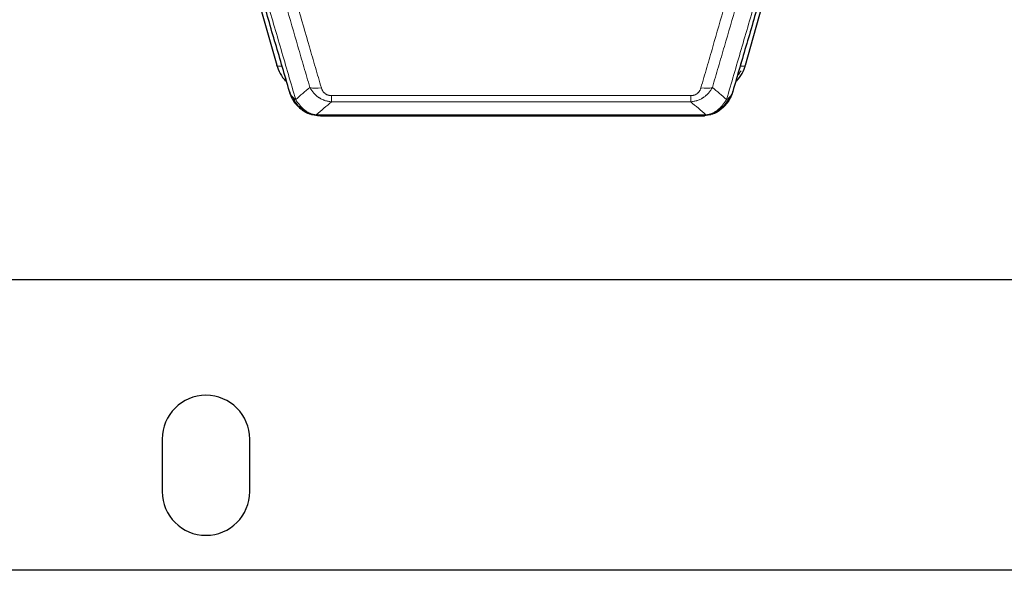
# Model space of a CAD drawing. Header units: inches. Extents: x 0 to 29700, y -16 to 21000.
# Tile 55 of 256: x 5511 to 6074, y 8260 to 8574. Entities that reach past the tile are written whole.
import ezdxf

# ---------------------------------------------------------------- set-up
doc = ezdxf.new("R2010")
doc.units = ezdxf.units.IN
doc.layers.add('1', color=7, linetype='Continuous', true_color=0xffffff)

msp = doc.modelspace()

# ---------------------------------------------------------------- linework, layer by layer
at = {"layer": '1', "color": 2, "linetype": 'Continuous', "lineweight": 25}
for p, q in [((5635.674, 8627.331), (5657.848, 8548.444)), ((5925.955, 8548.444), (5948.129, 8627.331)), ((5675.899, 8520.829), (5675.799, 8520.857)), ((5682.841, 8519.353), (5900.962, 8519.353)), ((5907.904, 8520.829), (5908.004, 8520.857)), ((6596.401, 8425.68), (5459.401, 8425.68)), ((5592.401, 8334.722), (5592.401, 8304.722)), ((5592.401, 8334.722), (5592.401, 8304.722)), ((5642.401, 8304.722), (5642.401, 8334.722)), ((5642.401, 8304.722), (5642.401, 8334.722)), ((7092.741, 8259.722), (3518.062, 8259.722)), ((7092.741, 8259.722), (3518.062, 8259.722))]:
    msp.add_line(p, q, dxfattribs=at)
at = {"layer": '1', "color": 110, "linetype": 'Continuous', "lineweight": 13}
for p, q in [((5656.01, 8564.682), (5660.736, 8547.871)), ((5923.067, 8547.871), (5927.792, 8564.682)), ((5689.23, 8527.483), (5689.23, 8531.017)), ((5689.23, 8531.017), (5894.573, 8531.017)), ((5894.573, 8527.483), (5894.573, 8531.017)), ((5894.573, 8527.483), (5689.23, 8527.483)), ((5675.799, 8520.857), (5675.73, 8521.014)), ((5680.499, 8520.015), (5903.304, 8520.015)), ((5908.004, 8520.857), (5908.072, 8521.014))]:
    msp.add_line(p, q, dxfattribs=at)
at = {"layer": '1', "color": 2, "linetype": 'Continuous', "lineweight": 25}
for centre, start, end in [((5617.401, 8334.722), 0, 180), ((5617.401, 8334.722), 0, 180), ((5617.401, 8304.722), 180, 0), ((5617.401, 8304.722), 180, 0)]:
    msp.add_arc(centre, 25, start, end, dxfattribs=at)
for centre, major_axis, ratio, start_param, end_param in [((5684.043, 8554.458), (-27.014, -0.465), 0.8900028, 0.2292736, 0.6608124), ((5899.76, 8554.458), (27.014, -0.465), 0.8900028, 5.6223729, 6.0539117), ((5899.487, 8556.421), (27.01, -0.107), 0.887218, 5.6723676, 5.8008547)]:
    msp.add_ellipse(centre, major_axis=major_axis, ratio=ratio, start_param=start_param, end_param=end_param, dxfattribs=at)
at = {"layer": '1', "color": 110, "linetype": 'Continuous', "lineweight": 13}
for centre, major_axis, ratio, start_param, end_param in [((5660.736, 8549.256), (2.888, 0.812), 0.4480327, 3.1416079, 4.5871119), ((5923.067, 8549.256), (2.888, -0.812), 0.4480327, 4.837666, 6.2831701), ((5683.383, 8541.238), (-9.598, -2.808), 0.562843, 0.6646512, 1.4076092), ((5900.42, 8541.238), (9.598, -2.808), 0.562843, 4.8755761, 5.6185342)]:
    msp.add_ellipse(centre, major_axis=major_axis, ratio=ratio, start_param=start_param, end_param=end_param, dxfattribs=at)
at = {"layer": '1', "color": 2, "linetype": 'Continuous', "lineweight": 25}
for points, knots in [([(5665.179, 8533.423), (5663.849, 8537.946), (5662.516, 8542.479), (5659.849, 8551.565), (5658.513, 8556.119), (5654.502, 8569.812), (5651.823, 8578.982), (5649.137, 8588.193)], [0, 0, 0, 0, 0.25, 0.25, 0.5, 0.5, 1, 1, 1, 1]), ([(5934.666, 8588.193), (5931.98, 8578.982), (5929.3, 8569.812), (5925.29, 8556.119), (5923.954, 8551.565), (5921.286, 8542.479), (5919.954, 8537.946), (5918.623, 8533.423)], [0, 0, 0, 0, 0.5, 0.5, 0.75, 0.75, 1, 1, 1, 1]), ([(5665.179, 8533.423), (5665.237, 8533.113), (5665.319, 8532.809), (5665.532, 8532.216), (5665.663, 8531.928), (5665.818, 8531.649)], [0, 0, 0, 0, 0.5, 0.5, 1, 1, 1, 1]), ([(5669.211, 8525.927), (5669.2, 8525.94), (5669.176, 8525.966), (5669.141, 8526.006), (5669.106, 8526.047), (5669.07, 8526.088), (5669.034, 8526.13), (5668.997, 8526.173), (5668.96, 8526.216), (5668.923, 8526.26), (5668.885, 8526.305), (5668.847, 8526.351), (5668.809, 8526.397), (5668.77, 8526.444), (5668.731, 8526.492), (5668.691, 8526.541), (5668.652, 8526.59), (5668.612, 8526.64), (5668.571, 8526.691), (5668.53, 8526.743), (5668.489, 8526.795), (5668.448, 8526.848), (5668.406, 8526.902), (5668.365, 8526.957), (5668.322, 8527.012), (5668.28, 8527.068), (5668.237, 8527.125), (5668.194, 8527.183), (5668.151, 8527.242), (5668.108, 8527.301), (5668.064, 8527.361), (5668.02, 8527.422), (5667.976, 8527.484), (5667.932, 8527.547), (5667.887, 8527.61), (5667.843, 8527.675), (5667.798, 8527.74), (5667.753, 8527.806), (5667.708, 8527.873), (5667.663, 8527.94), (5667.617, 8528.009), (5667.572, 8528.078), (5667.526, 8528.148), (5667.48, 8528.219), (5667.434, 8528.291), (5667.388, 8528.364), (5667.342, 8528.438), (5667.296, 8528.512), (5667.25, 8528.588), (5667.204, 8528.664), (5667.158, 8528.741), (5667.112, 8528.819), (5667.065, 8528.898), (5667.019, 8528.978), (5666.973, 8529.059), (5666.927, 8529.14), (5666.881, 8529.223), (5666.834, 8529.306), (5666.788, 8529.391), (5666.742, 8529.476), (5666.696, 8529.562), (5666.651, 8529.65), (5666.605, 8529.738), (5666.559, 8529.827), (5666.514, 8529.917), (5666.469, 8530.008), (5666.423, 8530.1), (5666.378, 8530.192), (5666.334, 8530.286), (5666.289, 8530.381), (5666.245, 8530.476), (5666.2, 8530.573), (5666.157, 8530.671), (5666.113, 8530.769), (5666.069, 8530.869), (5666.026, 8530.969), (5665.984, 8531.07), (5665.941, 8531.173), (5665.899, 8531.276), (5665.857, 8531.38), (5665.815, 8531.486), (5665.774, 8531.592), (5665.734, 8531.699), (5665.693, 8531.807), (5665.653, 8531.916), (5665.614, 8532.026), (5665.575, 8532.137), (5665.536, 8532.25), (5665.498, 8532.363), (5665.46, 8532.477), (5665.423, 8532.592), (5665.387, 8532.708), (5665.351, 8532.824), (5665.315, 8532.942), (5665.28, 8533.061), (5665.246, 8533.181), (5665.212, 8533.302), (5665.19, 8533.383), (5665.179, 8533.423)], [0, 0, 0, 0, 0.0060657, 0.012223, 0.0184718, 0.0248123, 0.0312443, 0.0377679, 0.0443831, 0.0510899, 0.0578883, 0.0647782, 0.0717598, 0.0788329, 0.0859977, 0.093254, 0.1006019, 0.1080414, 0.1155725, 0.1231952, 0.1309095, 0.1387154, 0.1466129, 0.1546019, 0.1626826, 0.1708549, 0.1791188, 0.1874742, 0.1959213, 0.20446, 0.2130903, 0.2218121, 0.2306256, 0.2395307, 0.2485274, 0.2576156, 0.2667955, 0.276067, 0.2854301, 0.2948848, 0.3044311, 0.314069, 0.3237985, 0.3336196, 0.3435324, 0.3535367, 0.3636326, 0.3738202, 0.3840993, 0.3944701, 0.4049324, 0.4154864, 0.426132, 0.4368691, 0.4476979, 0.4586183, 0.4696303, 0.480734, 0.4919292, 0.503216, 0.5145945, 0.5260645, 0.5376262, 0.5492795, 0.5610244, 0.5728609, 0.584789, 0.5968087, 0.60892, 0.621123, 0.6334175, 0.6458037, 0.6582815, 0.6708509, 0.6835119, 0.6962645, 0.7091087, 0.7220445, 0.735072, 0.748191, 0.7614017, 0.774704, 0.7880979, 0.8015834, 0.8151605, 0.8288293, 0.8425896, 0.8564416, 0.8703852, 0.8844204, 0.8985472, 0.9127656, 0.9270756, 0.9414773, 0.9559705, 0.9705554, 0.9852319, 1, 1, 1, 1]), ([(5669.701, 8525.225), (5669.266, 8525.694), (5668.856, 8526.185), (5667.327, 8528.221), (5666.431, 8529.909), (5665.818, 8531.649)], [0, 0, 0, 0, 0.25, 0.25, 1, 1, 1, 1]), ([(5917.984, 8531.649), (5917.372, 8529.909), (5916.476, 8528.221), (5914.946, 8526.185), (5914.536, 8525.694), (5914.101, 8525.225)], [0, 0, 0, 0, 0.75, 0.75, 1, 1, 1, 1]), ([(5918.623, 8533.423), (5918.617, 8533.401), (5918.605, 8533.357), (5918.587, 8533.291), (5918.569, 8533.226), (5918.551, 8533.161), (5918.532, 8533.096), (5918.513, 8533.031), (5918.494, 8532.966), (5918.475, 8532.902), (5918.456, 8532.838), (5918.437, 8532.775), (5918.417, 8532.711), (5918.397, 8532.648), (5918.377, 8532.586), (5918.357, 8532.523), (5918.337, 8532.461), (5918.317, 8532.399), (5918.296, 8532.337), (5918.275, 8532.276), (5918.255, 8532.215), (5918.234, 8532.154), (5918.213, 8532.094), (5918.191, 8532.034), (5918.17, 8531.974), (5918.148, 8531.914), (5918.127, 8531.855), (5918.105, 8531.796), (5918.083, 8531.737), (5918.061, 8531.679), (5918.039, 8531.621), (5918.017, 8531.563), (5917.995, 8531.505), (5917.972, 8531.448), (5917.95, 8531.391), (5917.927, 8531.334), (5917.904, 8531.278), (5917.882, 8531.221), (5917.859, 8531.166), (5917.836, 8531.11), (5917.812, 8531.055), (5917.789, 8531), (5917.766, 8530.945), (5917.743, 8530.89), (5917.719, 8530.836), (5917.696, 8530.782), (5917.672, 8530.729), (5917.648, 8530.675), (5917.624, 8530.622), (5917.601, 8530.57), (5917.577, 8530.517), (5917.553, 8530.465), (5917.529, 8530.413), (5917.504, 8530.361), (5917.48, 8530.31), (5917.456, 8530.259), (5917.432, 8530.208), (5917.407, 8530.157), (5917.383, 8530.107), (5917.358, 8530.057), (5917.334, 8530.008), (5917.309, 8529.958), (5917.285, 8529.909), (5917.26, 8529.86), (5917.235, 8529.812), (5917.211, 8529.763), (5917.186, 8529.715), (5917.161, 8529.667), (5917.136, 8529.62), (5917.112, 8529.573), (5917.087, 8529.526), (5917.062, 8529.479), (5917.037, 8529.433), (5917.012, 8529.386), (5916.987, 8529.341), (5916.962, 8529.295), (5916.937, 8529.25), (5916.912, 8529.205), (5916.887, 8529.16), (5916.862, 8529.115), (5916.837, 8529.071), (5916.812, 8529.027), (5916.787, 8528.983), (5916.761, 8528.94), (5916.736, 8528.897), (5916.711, 8528.854), (5916.686, 8528.811), (5916.661, 8528.769), (5916.636, 8528.726), (5916.611, 8528.685), (5916.586, 8528.643), (5916.561, 8528.602), (5916.536, 8528.561), (5916.511, 8528.52), (5916.486, 8528.479), (5916.461, 8528.439), (5916.436, 8528.399), (5916.411, 8528.359), (5916.386, 8528.319), (5916.361, 8528.28), (5916.336, 8528.241), (5916.311, 8528.202), (5916.287, 8528.164), (5916.262, 8528.125), (5916.237, 8528.087), (5916.212, 8528.05), (5916.188, 8528.012), (5916.163, 8527.975), (5916.138, 8527.938), (5916.114, 8527.901), (5916.089, 8527.864), (5916.065, 8527.828), (5916.04, 8527.792), (5916.016, 8527.756), (5915.992, 8527.721), (5915.967, 8527.686), (5915.943, 8527.65), (5915.919, 8527.616), (5915.895, 8527.581), (5915.871, 8527.547), (5915.847, 8527.513), (5915.823, 8527.479), (5915.799, 8527.445), (5915.775, 8527.412), (5915.751, 8527.379), (5915.727, 8527.346), (5915.704, 8527.313), (5915.68, 8527.281), (5915.657, 8527.249), (5915.633, 8527.217), (5915.61, 8527.185), (5915.586, 8527.154), (5915.563, 8527.122), (5915.54, 8527.091), (5915.517, 8527.061), (5915.494, 8527.03), (5915.471, 8527), (5915.448, 8526.97), (5915.425, 8526.94), (5915.402, 8526.91), (5915.38, 8526.881), (5915.357, 8526.852), (5915.335, 8526.823), (5915.312, 8526.794), (5915.29, 8526.766), (5915.268, 8526.737), (5915.246, 8526.709), (5915.224, 8526.681), (5915.202, 8526.654), (5915.18, 8526.627), (5915.158, 8526.599), (5915.137, 8526.572), (5915.115, 8526.546), (5915.094, 8526.519), (5915.072, 8526.493), (5915.051, 8526.467), (5915.03, 8526.441), (5915.009, 8526.416), (5914.988, 8526.39), (5914.967, 8526.365), (5914.946, 8526.34), (5914.926, 8526.315), (5914.905, 8526.291), (5914.885, 8526.266), (5914.864, 8526.242), (5914.844, 8526.218), (5914.824, 8526.195), (5914.804, 8526.171), (5914.784, 8526.148), (5914.764, 8526.125), (5914.745, 8526.102), (5914.725, 8526.079), (5914.706, 8526.057), (5914.686, 8526.035), (5914.667, 8526.013), (5914.648, 8525.991), (5914.629, 8525.969), (5914.61, 8525.948), (5914.598, 8525.934), (5914.592, 8525.927)], [0, 0, 0, 0, 0.0080212, 0.0160154, 0.0239827, 0.0319231, 0.0398365, 0.0477229, 0.0555824, 0.0634149, 0.0712205, 0.0789992, 0.0867509, 0.0944756, 0.1021734, 0.1098443, 0.1174881, 0.1251051, 0.1326951, 0.1402581, 0.1477942, 0.1553034, 0.1627856, 0.1702408, 0.1776691, 0.1850704, 0.1924448, 0.1997923, 0.2071128, 0.2144063, 0.2216729, 0.2289126, 0.2361253, 0.243311, 0.2504698, 0.2576016, 0.2647065, 0.2717845, 0.2788355, 0.2858595, 0.2928566, 0.2998268, 0.30677, 0.3136862, 0.3205755, 0.3274379, 0.3342733, 0.3410817, 0.3478632, 0.3546178, 0.3613454, 0.3680461, 0.3747198, 0.3813665, 0.3879863, 0.3945792, 0.4011451, 0.4076841, 0.4141961, 0.4206811, 0.4271393, 0.4335704, 0.4399746, 0.4463519, 0.4527022, 0.4590256, 0.465322, 0.4715915, 0.477834, 0.4840496, 0.4902382, 0.4963999, 0.5025346, 0.5086424, 0.5147232, 0.5207771, 0.526804, 0.532804, 0.5387771, 0.5447232, 0.5506423, 0.5565345, 0.5623997, 0.568238, 0.5740494, 0.5798338, 0.5855912, 0.5913217, 0.5970253, 0.6027019, 0.6083515, 0.6139742, 0.61957, 0.6251388, 0.6306807, 0.6361956, 0.6416836, 0.6471446, 0.6525787, 0.6579858, 0.663366, 0.6687192, 0.6740455, 0.6793448, 0.6846172, 0.6898627, 0.6950812, 0.7002727, 0.7054373, 0.710575, 0.7156857, 0.7207694, 0.7258262, 0.7308561, 0.735859, 0.740835, 0.745784, 0.7507061, 0.7556012, 0.7604694, 0.7653107, 0.7701249, 0.7749123, 0.7796727, 0.7844061, 0.7891127, 0.7937922, 0.7984448, 0.8030705, 0.8076692, 0.812241, 0.8167858, 0.8213037, 0.8257947, 0.8302587, 0.8346957, 0.8391058, 0.843489, 0.8478452, 0.8521745, 0.8564768, 0.8607522, 0.8650006, 0.8692221, 0.8734166, 0.8775842, 0.8817249, 0.8858386, 0.8899254, 0.8939852, 0.8980181, 0.902024, 0.906003, 0.909955, 0.9138802, 0.9177783, 0.9216495, 0.9254938, 0.9293111, 0.9331015, 0.936865, 0.9406015, 0.944311, 0.9479937, 0.9516493, 0.9552781, 0.9588799, 0.9624547, 0.9660026, 0.9695236, 0.9730176, 0.9764847, 0.9799249, 0.9833381, 0.9867243, 0.9900837, 0.993416, 0.9967215, 1, 1, 1, 1]), ([(5918.623, 8533.423), (5918.539, 8532.963), (5918.397, 8532.512), (5918.134, 8531.933), (5918.062, 8531.79), (5917.984, 8531.649)], [0, 0, 0, 0, 0.75, 0.75, 1, 1, 1, 1]), ([(5669.271, 8525.792), (5669.293, 8525.748), (5669.316, 8525.703), (5669.395, 8525.569), (5669.457, 8525.478), (5669.583, 8525.334), (5669.639, 8525.278), (5669.701, 8525.225)], [0, 0, 0, 0, 0.2280377, 0.2280377, 0.6912151, 0.6912151, 1, 1, 1, 1]), ([(5672.212, 8522.967), (5671.566, 8523.449), (5670.95, 8523.975), (5670.142, 8524.761), (5669.919, 8524.99), (5669.701, 8525.225)], [0, 0, 0, 0, 0.7159091, 0.7159091, 1, 1, 1, 1]), ([(5675.73, 8521.014), (5675.502, 8521.126), (5675.274, 8521.243), (5674.373, 8521.736), (5673.713, 8522.158), (5672.444, 8523.096), (5671.834, 8523.612), (5671.062, 8524.355), (5670.873, 8524.545), (5670.687, 8524.74)], [0, 0, 0, 0, 0.125, 0.125, 0.5, 0.5, 0.875, 0.875, 1, 1, 1, 1]), ([(5913.116, 8524.74), (5912.93, 8524.545), (5912.741, 8524.355), (5911.969, 8523.612), (5911.359, 8523.096), (5910.089, 8522.158), (5909.43, 8521.736), (5908.528, 8521.243), (5908.301, 8521.126), (5908.072, 8521.014)], [0, 0, 0, 0, 0.125, 0.125, 0.5, 0.5, 0.875, 0.875, 1, 1, 1, 1]), ([(5914.101, 8525.225), (5913.884, 8524.99), (5913.66, 8524.761), (5912.787, 8523.911), (5912.096, 8523.33), (5911.369, 8522.804)], [0, 0, 0, 0, 0.2626999, 0.2626999, 1, 1, 1, 1]), ([(5914.481, 8525.695), (5914.424, 8525.593), (5914.355, 8525.49), (5914.219, 8525.334), (5914.163, 8525.278), (5914.101, 8525.225)], [0, 0, 0, 0, 0.6295096, 0.6295096, 1, 1, 1, 1]), ([(5681.369, 8519.495), (5679.959, 8519.584), (5678.522, 8519.89), (5676.652, 8520.592), (5676.188, 8520.791), (5675.73, 8521.014)], [0, 0, 0, 0, 0.75, 0.75, 1, 1, 1, 1]), ([(5677.897, 8520.099), (5677.817, 8520.123), (5677.738, 8520.148), (5677.065, 8520.36), (5676.477, 8520.579), (5675.899, 8520.829)], [0, 0, 0, 0, 0.1180686, 0.1180686, 1, 1, 1, 1]), ([(5683.041, 8519.355), (5682.967, 8519.353), (5682.893, 8519.353), (5682.597, 8519.353), (5682.375, 8519.362), (5681.948, 8519.397), (5681.742, 8519.423), (5681.49, 8519.469), (5681.429, 8519.482), (5681.369, 8519.495)], [0, 0, 0, 0, 0.125, 0.125, 0.5, 0.5, 0.875, 0.875, 1, 1, 1, 1]), ([(5900.762, 8519.355), (5900.776, 8519.355), (5900.804, 8519.354), (5900.846, 8519.354), (5900.887, 8519.353), (5900.926, 8519.353), (5900.964, 8519.353), (5901.002, 8519.353), (5901.038, 8519.353), (5901.073, 8519.353), (5901.108, 8519.354), (5901.141, 8519.355), (5901.173, 8519.355), (5901.204, 8519.356), (5901.234, 8519.357), (5901.263, 8519.358), (5901.291, 8519.359), (5901.318, 8519.36), (5901.343, 8519.361), (5901.368, 8519.362), (5901.392, 8519.364), (5901.414, 8519.365), (5901.436, 8519.366), (5901.456, 8519.367), (5901.476, 8519.368), (5901.494, 8519.369), (5901.512, 8519.37), (5901.528, 8519.372), (5901.543, 8519.373), (5901.557, 8519.374), (5901.57, 8519.374), (5901.583, 8519.375), (5901.594, 8519.376), (5901.604, 8519.377), (5901.612, 8519.378), (5901.62, 8519.378), (5901.627, 8519.379), (5901.633, 8519.379), (5901.637, 8519.38), (5901.65, 8519.381), (5901.671, 8519.382), (5901.7, 8519.385), (5901.728, 8519.387), (5901.757, 8519.39), (5901.785, 8519.393), (5901.812, 8519.396), (5901.84, 8519.399), (5901.866, 8519.402), (5901.893, 8519.405), (5901.919, 8519.408), (5901.945, 8519.411), (5901.971, 8519.415), (5901.996, 8519.418), (5902.021, 8519.421), (5902.046, 8519.425), (5902.07, 8519.428), (5902.094, 8519.432), (5902.118, 8519.436), (5902.141, 8519.439), (5902.164, 8519.443), (5902.187, 8519.447), (5902.209, 8519.451), (5902.231, 8519.454), (5902.253, 8519.458), (5902.274, 8519.462), (5902.295, 8519.466), (5902.316, 8519.47), (5902.336, 8519.474), (5902.357, 8519.478), (5902.376, 8519.483), (5902.396, 8519.487), (5902.415, 8519.491), (5902.427, 8519.494), (5902.433, 8519.495)], [0, 0, 0, 0, 0.0247661, 0.0489206, 0.0724636, 0.0953949, 0.1177147, 0.1394229, 0.1605195, 0.1810045, 0.2008779, 0.2201398, 0.23879, 0.2568287, 0.2742558, 0.2910713, 0.3072753, 0.3228676, 0.3378484, 0.3522176, 0.3659752, 0.3791212, 0.3916556, 0.4035785, 0.4148897, 0.4255894, 0.4356775, 0.445154, 0.454019, 0.4622723, 0.4699141, 0.4769443, 0.4833629, 0.48917, 0.4943654, 0.4989493, 0.5029216, 0.5062824, 0.5090316, 0.5111692, 0.5284651, 0.5456049, 0.5625886, 0.5794163, 0.5960881, 0.612604, 0.6289642, 0.6451687, 0.6612176, 0.6771111, 0.6928491, 0.7084319, 0.7238594, 0.7391318, 0.7542492, 0.7692118, 0.7840195, 0.7986726, 0.8131712, 0.8275153, 0.8417051, 0.8557408, 0.8696224, 0.8833501, 0.8969241, 0.9103445, 0.9236114, 0.936725, 0.9496856, 0.9624932, 0.975148, 0.9876502, 1, 1, 1, 1]), ([(5908.072, 8521.014), (5907.615, 8520.791), (5907.151, 8520.592), (5905.28, 8519.89), (5903.844, 8519.584), (5902.433, 8519.495)], [0, 0, 0, 0, 0.25, 0.25, 1, 1, 1, 1]), ([(5907.904, 8520.829), (5907.326, 8520.579), (5906.738, 8520.36), (5906.057, 8520.145), (5905.97, 8520.118), (5905.882, 8520.092)], [0, 0, 0, 0, 0.8717446, 0.8717446, 1, 1, 1, 1])]:
    msp.add_open_spline(points, degree=3, knots=knots, dxfattribs=at)
at = {"layer": '1', "color": 110, "linetype": 'Continuous', "lineweight": 13}
for points, knots in [([(5651.882, 8586.344), (5654.704, 8576.651), (5657.52, 8567.004), (5661.733, 8552.601), (5663.136, 8547.811), (5665.939, 8538.255), (5667.338, 8533.489), (5668.736, 8528.734)], [0, 0, 0, 0, 0.5, 0.5, 0.75, 0.75, 1, 1, 1, 1]), ([(5915.067, 8528.734), (5916.465, 8533.489), (5917.864, 8538.255), (5920.666, 8547.811), (5922.069, 8552.601), (5926.283, 8567.004), (5929.098, 8576.651), (5931.921, 8586.344)], [0, 0, 0, 0, 0.25, 0.25, 0.5, 0.5, 1, 1, 1, 1]), ([(5676.803, 8535.697), (5675.668, 8539.583), (5674.531, 8543.476), (5672.256, 8551.279), (5671.117, 8555.188), (5667.698, 8566.938), (5665.414, 8574.801), (5663.125, 8582.694)], [0, 0, 0, 0, 0.25, 0.25, 0.5, 0.5, 1, 1, 1, 1]), ([(5669.722, 8582.523), (5672.007, 8574.618), (5674.289, 8566.742), (5677.704, 8554.974), (5678.841, 8551.059), (5681.114, 8543.244), (5682.249, 8539.344), (5683.383, 8535.452)], [0, 0, 0, 0, 0.5, 0.5, 0.75, 0.75, 1, 1, 1, 1]), ([(5900.42, 8535.452), (5901.554, 8539.344), (5902.689, 8543.244), (5904.961, 8551.059), (5906.099, 8554.974), (5909.514, 8566.742), (5911.795, 8574.618), (5914.081, 8582.523)], [0, 0, 0, 0, 0.25, 0.25, 0.5, 0.5, 1, 1, 1, 1]), ([(5920.677, 8582.694), (5918.389, 8574.801), (5916.105, 8566.938), (5912.685, 8555.188), (5911.547, 8551.279), (5909.271, 8543.476), (5908.135, 8539.583), (5907, 8535.697)], [0, 0, 0, 0, 0.5, 0.5, 0.75, 0.75, 1, 1, 1, 1]), ([(5689.23, 8527.483), (5688.895, 8527.507), (5688.562, 8527.54), (5687.899, 8527.627), (5687.571, 8527.681), (5686.595, 8527.873), (5685.957, 8528.042), (5685.254, 8528.278), (5685.177, 8528.305), (5685.021, 8528.36), (5684.944, 8528.389), (5684.712, 8528.475), (5684.559, 8528.536), (5684.105, 8528.724), (5683.51, 8528.993), (5682.937, 8529.301), (5682.516, 8529.546), (5682.307, 8529.672), (5682.102, 8529.804), (5681.966, 8529.892), (5681.898, 8529.937), (5681.292, 8530.347), (5680.784, 8530.743), (5680.065, 8531.382), (5679.832, 8531.603), (5679.494, 8531.945), (5679.383, 8532.061), (5679.165, 8532.296), (5679.057, 8532.416), (5678.53, 8533.021), (5678.142, 8533.528), (5677.427, 8534.582), (5677.1, 8535.129), (5676.803, 8535.697)], [0, 0, 0, 0, 0.0625, 0.0625, 0.125, 0.125, 0.25, 0.25, 0.265625, 0.265625, 0.28125, 0.28125, 0.3125, 0.3125, 0.375, 0.4375, 0.4375, 0.46875, 0.484375, 0.484375, 0.5, 0.5, 0.625, 0.625, 0.6875, 0.6875, 0.71875, 0.71875, 0.75, 0.75, 0.875, 0.875, 1, 1, 1, 1]), ([(5689.23, 8531.017), (5689.047, 8531.017), (5688.865, 8531.023), (5688.501, 8531.049), (5688.321, 8531.069), (5687.966, 8531.122), (5687.79, 8531.156), (5687.444, 8531.238), (5687.273, 8531.287), (5687.062, 8531.357), (5687.02, 8531.371), (5686.936, 8531.401), (5686.812, 8531.448), (5686.69, 8531.498), (5686.452, 8531.603), (5686.144, 8531.756), (5685.857, 8531.934), (5685.683, 8532.054), (5685.649, 8532.078), (5685.581, 8532.127), (5685.547, 8532.152), (5685.447, 8532.229), (5685.382, 8532.281), (5685.193, 8532.44), (5685.074, 8532.55), (5684.847, 8532.778), (5684.74, 8532.896), (5684.537, 8533.139), (5684.441, 8533.264), (5684.328, 8533.424), (5684.306, 8533.457), (5684.262, 8533.522), (5684.241, 8533.554), (5684.177, 8533.653), (5684.136, 8533.719), (5684.017, 8533.918), (5683.944, 8534.053), (5683.807, 8534.325), (5683.743, 8534.463), (5683.567, 8534.88), (5683.467, 8535.164), (5683.383, 8535.452)], [0, 0, 0, 0, 0.0625, 0.0625, 0.125, 0.125, 0.1875, 0.1875, 0.25, 0.25, 0.265625, 0.265625, 0.28125, 0.3125, 0.3125, 0.375, 0.4375, 0.4375, 0.453125, 0.453125, 0.46875, 0.46875, 0.5, 0.5, 0.5625, 0.5625, 0.625, 0.625, 0.6875, 0.6875, 0.703125, 0.703125, 0.71875, 0.71875, 0.75, 0.75, 0.8125, 0.8125, 0.875, 0.875, 1, 1, 1, 1]), ([(5907, 8535.697), (5906.702, 8535.129), (5906.376, 8534.582), (5905.663, 8533.53), (5905.276, 8533.026), (5904.648, 8532.304), (5904.376, 8532.01), (5904.091, 8531.725), (5903.976, 8531.612), (5903.918, 8531.556), (5903.742, 8531.39), (5903.623, 8531.28), (5903.021, 8530.745), (5902.512, 8530.348), (5901.84, 8529.893), (5901.703, 8529.804), (5901.496, 8529.674), (5901.427, 8529.632), (5901.287, 8529.547), (5901.217, 8529.506), (5900.865, 8529.301), (5900.578, 8529.147), (5899.702, 8528.713), (5899.097, 8528.463), (5898.393, 8528.226), (5898.315, 8528.2), (5898.157, 8528.15), (5898.078, 8528.126), (5897.84, 8528.054), (5897.681, 8528.009), (5897.201, 8527.882), (5896.878, 8527.808), (5895.903, 8527.617), (5895.243, 8527.53), (5894.573, 8527.483)], [0, 0, 0, 0, 0.125, 0.125, 0.25, 0.25, 0.3125, 0.328125, 0.328125, 0.34375, 0.34375, 0.375, 0.375, 0.5, 0.5, 0.53125, 0.53125, 0.546875, 0.546875, 0.5625, 0.5625, 0.625, 0.625, 0.75, 0.75, 0.765625, 0.765625, 0.78125, 0.78125, 0.8125, 0.8125, 0.875, 0.875, 1, 1, 1, 1]), ([(5900.42, 8535.452), (5900.399, 8535.38), (5900.377, 8535.308), (5900.33, 8535.164), (5900.306, 8535.093), (5900.231, 8534.88), (5900.176, 8534.739), (5900.058, 8534.461), (5899.995, 8534.323), (5899.858, 8534.052), (5899.785, 8533.918), (5899.628, 8533.654), (5899.544, 8533.523), (5899.409, 8533.331), (5899.362, 8533.268), (5899.266, 8533.142), (5899.216, 8533.079), (5899.062, 8532.895), (5898.954, 8532.776), (5898.726, 8532.547), (5898.606, 8532.437), (5898.417, 8532.278), (5898.32, 8532.2), (5898.219, 8532.125), (5898.15, 8532.076), (5898.116, 8532.051), (5897.941, 8531.931), (5897.797, 8531.842), (5897.35, 8531.593), (5897.033, 8531.454), (5896.613, 8531.314), (5896.528, 8531.288), (5896.355, 8531.239), (5896.268, 8531.217), (5896.006, 8531.155), (5895.83, 8531.121), (5895.476, 8531.068), (5895.297, 8531.049), (5894.937, 8531.023), (5894.755, 8531.017), (5894.573, 8531.017)], [0, 0, 0, 0, 0.03125, 0.03125, 0.0625, 0.0625, 0.125, 0.125, 0.1875, 0.1875, 0.25, 0.25, 0.3125, 0.3125, 0.34375, 0.34375, 0.375, 0.375, 0.4375, 0.4375, 0.5, 0.5, 0.53125, 0.546875, 0.546875, 0.5625, 0.5625, 0.625, 0.625, 0.75, 0.75, 0.78125, 0.78125, 0.8125, 0.8125, 0.875, 0.875, 0.9375, 0.9375, 1, 1, 1, 1]), ([(5665.818, 8531.649), (5665.975, 8531.364), (5666.155, 8531.089), (5666.559, 8530.56), (5666.784, 8530.306), (5667.029, 8530.065)], [0, 0, 0, 0, 0.5, 0.5, 1, 1, 1, 1]), ([(5667.029, 8530.065), (5667.275, 8529.818), (5667.541, 8529.582), (5668.111, 8529.138), (5668.415, 8528.929), (5668.736, 8528.734)], [0, 0, 0, 0, 0.5, 0.5, 1, 1, 1, 1]), ([(5670.687, 8524.74), (5670.316, 8525.129), (5669.959, 8525.535), (5668.598, 8527.218), (5667.727, 8528.612), (5667.029, 8530.065)], [0, 0, 0, 0, 0.25, 0.25, 1, 1, 1, 1]), ([(5916.774, 8530.065), (5916.075, 8528.612), (5915.204, 8527.218), (5913.844, 8525.535), (5913.487, 8525.129), (5913.116, 8524.74)], [0, 0, 0, 0, 0.75, 0.75, 1, 1, 1, 1]), ([(5916.774, 8530.065), (5916.651, 8529.943), (5916.523, 8529.823), (5916.191, 8529.531), (5915.98, 8529.363), (5915.538, 8529.038), (5915.307, 8528.883), (5915.067, 8528.734)], [0, 0, 0, 0, 0.25, 0.25, 0.625, 0.625, 1, 1, 1, 1]), ([(5917.984, 8531.649), (5917.945, 8531.579), (5917.905, 8531.509), (5917.737, 8531.231), (5917.598, 8531.027), (5917.295, 8530.631), (5917.13, 8530.437), (5916.895, 8530.188), (5916.835, 8530.126), (5916.774, 8530.065)], [0, 0, 0, 0, 0.125, 0.125, 0.5, 0.5, 0.875, 0.875, 1, 1, 1, 1]), ([(5671.911, 8524.528), (5671.612, 8524.844), (5671.322, 8525.172), (5670.195, 8526.522), (5669.429, 8527.619), (5668.736, 8528.734)], [0, 0, 0, 0, 0.25, 0.25, 1, 1, 1, 1]), ([(5669.701, 8525.225), (5669.732, 8525.198), (5669.764, 8525.172), (5669.899, 8525.071), (5670.012, 8525.001), (5670.261, 8524.879), (5670.397, 8524.827), (5670.589, 8524.767), (5670.638, 8524.753), (5670.687, 8524.74)], [0, 0, 0, 0, 0.125, 0.125, 0.5, 0.5, 0.875, 0.875, 1, 1, 1, 1]), ([(5670.687, 8524.74), (5670.786, 8524.714), (5670.887, 8524.691), (5671.144, 8524.64), (5671.301, 8524.617), (5671.612, 8524.572), (5671.765, 8524.552), (5671.911, 8524.528)], [0, 0, 0, 0, 0.25, 0.25, 0.625, 0.625, 1, 1, 1, 1]), ([(5675.881, 8521.409), (5675.7, 8521.506), (5675.522, 8521.608), (5674.815, 8522.032), (5674.3, 8522.391), (5673.306, 8523.177), (5672.827, 8523.605), (5672.212, 8524.214), (5672.061, 8524.369), (5671.911, 8524.528)], [0, 0, 0, 0, 0.125, 0.125, 0.5, 0.5, 0.875, 0.875, 1, 1, 1, 1]), ([(5911.891, 8524.528), (5911.742, 8524.369), (5911.59, 8524.214), (5910.976, 8523.605), (5910.497, 8523.177), (5909.502, 8522.391), (5908.988, 8522.032), (5908.281, 8521.608), (5908.102, 8521.506), (5907.922, 8521.409)], [0, 0, 0, 0, 0.125, 0.125, 0.5, 0.5, 0.875, 0.875, 1, 1, 1, 1]), ([(5915.067, 8528.734), (5914.374, 8527.619), (5913.607, 8526.522), (5912.481, 8525.172), (5912.19, 8524.844), (5911.891, 8524.528)], [0, 0, 0, 0, 0.75, 0.75, 1, 1, 1, 1]), ([(5913.116, 8524.74), (5913.017, 8524.714), (5912.916, 8524.691), (5912.659, 8524.64), (5912.501, 8524.617), (5912.191, 8524.572), (5912.037, 8524.552), (5911.891, 8524.528)], [0, 0, 0, 0, 0.25, 0.25, 0.625, 0.625, 1, 1, 1, 1]), ([(5914.101, 8525.225), (5914.071, 8525.198), (5914.038, 8525.172), (5913.904, 8525.071), (5913.791, 8525.001), (5913.541, 8524.879), (5913.405, 8524.827), (5913.214, 8524.767), (5913.165, 8524.753), (5913.116, 8524.74)], [0, 0, 0, 0, 0.125, 0.125, 0.5, 0.5, 0.875, 0.875, 1, 1, 1, 1]), ([(5675.73, 8521.014), (5675.729, 8521.044), (5675.73, 8521.077), (5675.744, 8521.162), (5675.76, 8521.218), (5675.808, 8521.322), (5675.84, 8521.37), (5675.881, 8521.409)], [0, 0, 0, 0, 0.25, 0.25, 0.625, 0.625, 1, 1, 1, 1]), ([(5680.499, 8520.015), (5679.278, 8520.117), (5678.102, 8520.411), (5676.608, 8521.038), (5676.241, 8521.214), (5675.881, 8521.409)], [0, 0, 0, 0, 0.75, 0.75, 1, 1, 1, 1]), ([(5681.369, 8519.495), (5681.251, 8519.522), (5681.141, 8519.553), (5680.892, 8519.64), (5680.767, 8519.701), (5680.581, 8519.843), (5680.52, 8519.924), (5680.499, 8520.015)], [0, 0, 0, 0, 0.25, 0.25, 0.625, 0.625, 1, 1, 1, 1]), ([(5902.433, 8519.495), (5902.441, 8519.497), (5902.457, 8519.501), (5902.481, 8519.506), (5902.504, 8519.512), (5902.527, 8519.518), (5902.55, 8519.524), (5902.572, 8519.529), (5902.594, 8519.536), (5902.616, 8519.542), (5902.637, 8519.548), (5902.658, 8519.554), (5902.679, 8519.561), (5902.699, 8519.567), (5902.719, 8519.574), (5902.739, 8519.58), (5902.758, 8519.587), (5902.777, 8519.594), (5902.796, 8519.601), (5902.814, 8519.607), (5902.832, 8519.614), (5902.85, 8519.622), (5902.867, 8519.629), (5902.884, 8519.636), (5902.901, 8519.643), (5902.917, 8519.651), (5902.933, 8519.658), (5902.949, 8519.666), (5902.964, 8519.673), (5902.979, 8519.681), (5902.994, 8519.689), (5903.008, 8519.696), (5903.022, 8519.704), (5903.036, 8519.712), (5903.049, 8519.72), (5903.062, 8519.728), (5903.075, 8519.736), (5903.087, 8519.745), (5903.099, 8519.753), (5903.111, 8519.761), (5903.122, 8519.769), (5903.133, 8519.778), (5903.144, 8519.786), (5903.154, 8519.795), (5903.164, 8519.803), (5903.174, 8519.812), (5903.184, 8519.821), (5903.193, 8519.83), (5903.201, 8519.838), (5903.21, 8519.847), (5903.218, 8519.856), (5903.226, 8519.865), (5903.233, 8519.874), (5903.24, 8519.883), (5903.247, 8519.892), (5903.253, 8519.902), (5903.259, 8519.911), (5903.265, 8519.92), (5903.27, 8519.929), (5903.275, 8519.939), (5903.28, 8519.948), (5903.285, 8519.958), (5903.289, 8519.967), (5903.292, 8519.977), (5903.296, 8519.986), (5903.299, 8519.996), (5903.302, 8520.006), (5903.303, 8520.012), (5903.304, 8520.015)], [0, 0, 0, 0, 0.0185022, 0.0368847, 0.0551481, 0.073293, 0.0913199, 0.1092294, 0.1270222, 0.1446988, 0.1622598, 0.1797059, 0.1970378, 0.2142561, 0.2313614, 0.2483544, 0.265236, 0.2820066, 0.2986672, 0.3152184, 0.331661, 0.3479958, 0.3642235, 0.380345, 0.3963611, 0.4122725, 0.4280803, 0.4437851, 0.459388, 0.4748898, 0.4902915, 0.5055939, 0.5207981, 0.535905, 0.5509156, 0.565831, 0.5806521, 0.5953801, 0.6100159, 0.6245607, 0.6390157, 0.6533819, 0.6676604, 0.6818526, 0.6959596, 0.7099825, 0.7239227, 0.7377815, 0.75156, 0.7652597, 0.7788818, 0.7924277, 0.8058989, 0.8192966, 0.8326224, 0.8458776, 0.8590638, 0.8721825, 0.8852351, 0.8982233, 0.9111485, 0.9240124, 0.9368166, 0.9495628, 0.9622525, 0.9748874, 0.9874694, 1, 1, 1, 1]), ([(5907.922, 8521.409), (5907.562, 8521.214), (5907.194, 8521.038), (5905.7, 8520.411), (5904.524, 8520.117), (5903.304, 8520.015)], [0, 0, 0, 0, 0.25, 0.25, 1, 1, 1, 1]), ([(5908.072, 8521.014), (5908.074, 8521.044), (5908.072, 8521.077), (5908.059, 8521.162), (5908.043, 8521.218), (5907.995, 8521.321), (5907.962, 8521.37), (5907.922, 8521.409)], [0, 0, 0, 0, 0.25, 0.25, 0.625, 0.625, 1, 1, 1, 1])]:
    msp.add_open_spline(points, degree=3, knots=knots, dxfattribs=at)
for points in [[(5668.736, 8528.734), (5671.41, 8531.057), (5674.099, 8533.378), (5676.803, 8535.697)], [(5907, 8535.697), (5909.704, 8533.378), (5912.393, 8531.057), (5915.067, 8528.734)], [(5689.23, 8527.483), (5686.302, 8524.997), (5683.392, 8522.507), (5680.499, 8520.015)], [(5903.304, 8520.015), (5900.411, 8522.507), (5897.5, 8524.997), (5894.573, 8527.483)]]:
    msp.add_open_spline(points, degree=3, dxfattribs=at)
at = {"layer": '1', "color": 2, "linetype": 'Continuous', "lineweight": 25}
for points, degree in [([(5672.288, 8522.911), (5673.934, 8521.69), (5675.801, 8520.856)], 2), ([(5683.041, 8519.355), (5682.424, 8519.351), (5681.801, 8519.381), (5681.175, 8519.446)], 3), ([(5902.497, 8519.433), (5901.915, 8519.377), (5901.336, 8519.352), (5900.762, 8519.355)], 3), ([(5908.002, 8520.856), (5909.869, 8521.69), (5911.515, 8522.911)], 2)]:
    msp.add_open_spline(points, degree=degree, dxfattribs=at)

doc.saveas('drawing.dxf')
